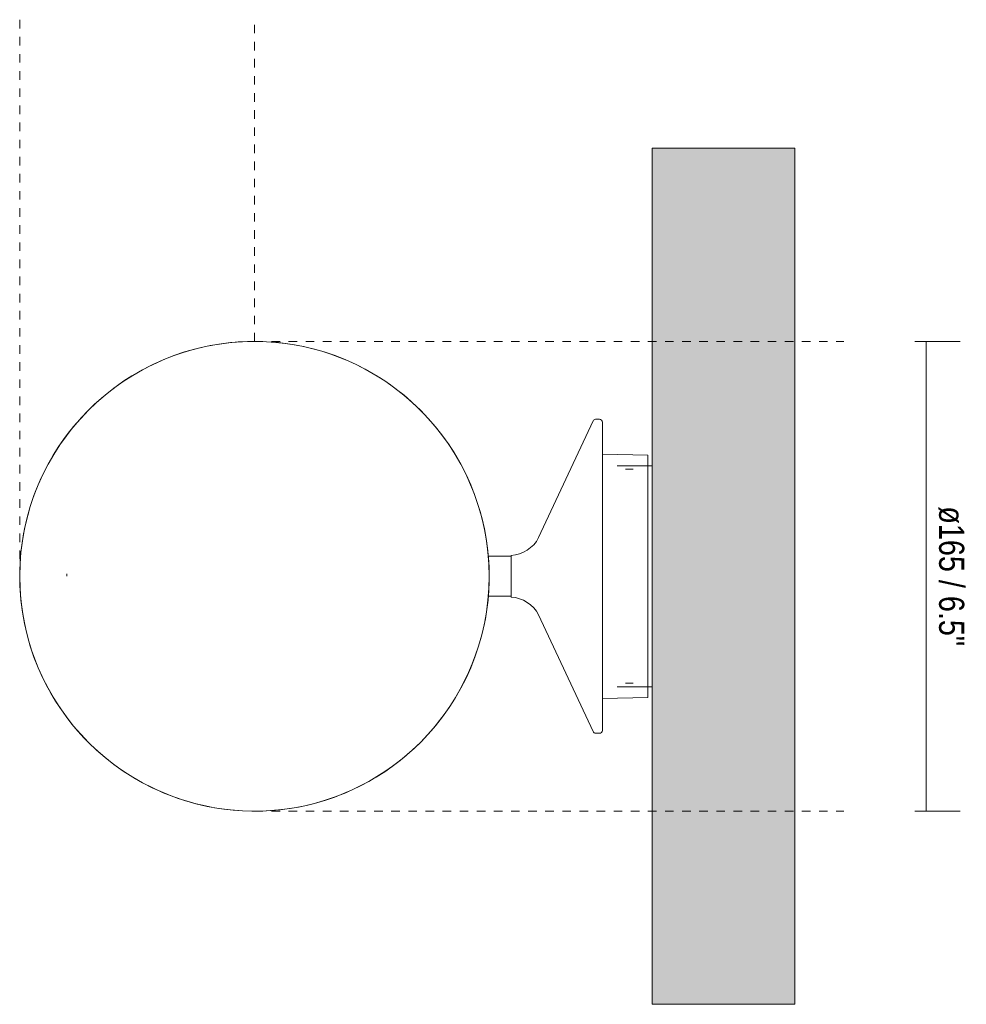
# Model space of a CAD drawing. Header units: millimetres. Extents: x -6723 to -4958, y 0 to 6775.
# Tile 4 of 4: x -6332 to -6000, y 6429 to 6775. Entities that reach past the tile are written whole.
import ezdxf

# ---------------------------------------------------------------- set-up
doc = ezdxf.new("R2010")
doc.units = ezdxf.units.MM
doc.linetypes.add('Dash', pattern=[6, 3, -3])
doc.layers.add('A-ANNO-DIMS', color=7, linetype='Dash', lineweight=9, true_color=0xd2d2d2)
for name, color, linetype, lineweight in [('A-ANNO-DIMS-4', 7, 'Continuous', 9), ('A-WALL', 7, 'Continuous', 9), ('E-LITE-EQPM', 7, 'Continuous', 20)]:
    doc.layers.add(name, color=color, linetype=linetype, lineweight=lineweight)
doc.styles.add('Arial Narrow', font='ARIALN.TTF', dxfattribs={"height": 8.8})
doc.dimstyles.new('FARO_-_2_2mm_Arial_Narrow_mm_Inch_Right_1', dxfattribs={"dimscale": 304.8, "dimtxt": 9.006193, "dimasz": 0, "dimexe": 0.03937, "dimexo": 0.0625, "dimgap": 0.006562, "dimtad": 1, "dimdec": 0, "dimzin": 0, "dimdsep": 46, "dimtxsty": 'Arial Narrow', "dimblk1": 'NONE', "dimblk2": 'NONE', "dimsah": 1, "dimcen": 0.09, "dimadec": 0, "dimazin": 0, "dimtfac": 1, "dimtdec": 4, "dimtix": 1, "dimtmove": 0, "dimatfit": 3, "dimfxl": 0.013123, "dimfxlon": 1, "dimtvp": 1, "dimtolj": 1, "dimtzin": 0, "dimarcsym": 2})

# ---------------------------------------------------------------- blocks, each defined once
blk = doc.blocks.new('70780 - 70780 TOC LED White wall lamp-545920-Planta_PDF')
at = {"layer": 'E-LITE-EQPM'}
for p, q in [((-3270.46, 6622), (-3286.46, 6622.27)), ((-3270.46, 6622), (-3270.46, 6579.5)), ((-3268.96, 6618.23), (-3281.26, 6618.23)), ((-3275.63, 6617), (-3278.38, 6617)), ((-3318.46, 6586.5), (-3326.47, 6586.5)), ((-3270.46, 6579.5), (-3270.46, 6537)), ((-3326.47, 6572.5), (-3318.46, 6572.5)), ((-3281.26, 6540.76), (-3268.96, 6540.76)), ((-3278.38, 6541.99), (-3275.63, 6541.99)), ((-3286.46, 6536.72), (-3270.46, 6537))]:
    blk.add_line(p, q, dxfattribs=at)
at = {"layer": 'E-LITE-EQPM', "flags": 128}
for points in [[(-3326.14, 6579.5), (-3326.2, 6582.79), (-3326.4, 6586.07), (-3326.73, 6589.35), (-3327.19, 6592.61), (-3327.78, 6595.85), (-3328.5, 6599.06), (-3329.34, 6602.25), (-3330.32, 6605.39), (-3331.42, 6608.5), (-3332.64, 6611.55), (-3333.98, 6614.56), (-3335.44, 6617.51), (-3337.02, 6620.4), (-3338.71, 6623.22), (-3340.52, 6625.98), (-3342.43, 6628.66), (-3344.45, 6631.26), (-3346.57, 6633.78), (-3348.79, 6636.21), (-3351.11, 6638.55), (-3353.51, 6640.8), (-3356.01, 6642.94), (-3358.59, 6644.99), (-3361.25, 6646.93), (-3363.98, 6648.77), (-3366.79, 6650.49), (-3369.66, 6652.1), (-3372.59, 6653.59), (-3375.59, 6654.97), (-3378.63, 6656.22), (-3381.72, 6657.35), (-3384.86, 6658.36), (-3388.03, 6659.24), (-3391.24, 6659.99), (-3394.47, 6660.62), (-3397.72, 6661.11), (-3401, 6661.48), (-3404.28, 6661.71), (-3407.57, 6661.81), (-3410.86, 6661.78), (-3414.15, 6661.62), (-3417.43, 6661.33), (-3420.7, 6660.9), (-3423.94, 6660.35), (-3427.16, 6659.66), (-3430.35, 6658.85), (-3433.51, 6657.91), (-3436.63, 6656.85), (-3439.7, 6655.66), (-3442.72, 6654.35), (-3445.68, 6652.92), (-3448.59, 6651.37), (-3451.43, 6649.71), (-3454.21, 6647.94), (-3456.91, 6646.05), (-3459.53, 6644.06), (-3462.07, 6641.97), (-3464.52, 6639.77), (-3466.89, 6637.48), (-3469.16, 6635.1), (-3471.34, 6632.63), (-3473.41, 6630.07), (-3475.38, 6627.43), (-3477.25, 6624.72), (-3479, 6621.93), (-3480.64, 6619.08), (-3482.17, 6616.16), (-3483.57, 6613.18), (-3484.86, 6610.15), (-3486.02, 6607.07), (-3487.07, 6603.95), (-3487.98, 6600.79), (-3488.77, 6597.59), (-3489.43, 6594.36), (-3489.96, 6591.11), (-3490.36, 6587.84), (-3490.62, 6584.56), (-3490.76, 6581.27), (-3490.78, 6579.5)], [(-3490.78, 6579.5), (-3490.71, 6576.2), (-3490.52, 6572.92), (-3490.19, 6569.64), (-3489.73, 6566.38), (-3489.14, 6563.14), (-3488.42, 6559.93), (-3487.57, 6556.75), (-3486.6, 6553.6), (-3485.5, 6550.5), (-3484.28, 6547.44), (-3482.94, 6544.43), (-3481.48, 6541.48), (-3479.9, 6538.59), (-3478.21, 6535.77), (-3476.4, 6533.01), (-3474.49, 6530.33), (-3472.47, 6527.73), (-3470.35, 6525.21), (-3468.13, 6522.78), (-3465.81, 6520.44), (-3463.41, 6518.2), (-3460.91, 6516.05), (-3458.33, 6514), (-3455.67, 6512.06), (-3452.94, 6510.23), (-3450.13, 6508.5), (-3447.26, 6506.89), (-3444.33, 6505.4), (-3441.33, 6504.02), (-3438.29, 6502.77), (-3435.2, 6501.64), (-3432.06, 6500.63), (-3428.89, 6499.75), (-3425.68, 6499), (-3422.45, 6498.37), (-3419.2, 6497.88), (-3415.92, 6497.51), (-3412.64, 6497.28), (-3409.35, 6497.18), (-3406.06, 6497.21), (-3402.77, 6497.37), (-3399.49, 6497.67), (-3396.22, 6498.09), (-3392.98, 6498.64), (-3389.76, 6499.33), (-3386.57, 6500.14), (-3383.41, 6501.08), (-3380.29, 6502.14), (-3377.22, 6503.33), (-3374.2, 6504.64), (-3371.24, 6506.07), (-3368.33, 6507.62), (-3365.49, 6509.28), (-3362.71, 6511.06), (-3360.01, 6512.94), (-3357.39, 6514.93), (-3354.85, 6517.02), (-3352.39, 6519.22), (-3350.03, 6521.51), (-3347.76, 6523.89), (-3345.58, 6526.36), (-3343.51, 6528.92), (-3341.54, 6531.56), (-3339.67, 6534.27), (-3337.92, 6537.06), (-3336.28, 6539.91), (-3334.75, 6542.83), (-3333.35, 6545.81), (-3332.06, 6548.84), (-3330.9, 6551.92), (-3329.85, 6555.04), (-3328.94, 6558.21), (-3328.15, 6561.4), (-3327.49, 6564.63), (-3326.96, 6567.88), (-3326.56, 6571.15), (-3326.3, 6574.43), (-3326.16, 6577.72), (-3326.14, 6579.5)]]:
    blk.add_lwpolyline(points, dxfattribs=at)
blk = doc.blocks.new('DIMBLOCK5-Planta_PDF')
at = {"layer": 'A-ANNO-DIMS-4', "color": 251, "true_color": 0x5b5b5b, "transparency": 16777216}
for p, q in [((-6017.7, 6661.81), (-6001.7, 6661.81)), ((-6013.7, 6661.81), (-6017.7, 6661.81)), ((-6013.7, 6497.19), (-6013.7, 6661.81)), ((-6017.7, 6497.19), (-6001.7, 6497.19)), ((-6013.7, 6497.19), (-6017.7, 6497.19))]:
    blk.add_line(p, q, dxfattribs=at)
at = {"layer": 'A-ANNO-DIMS-4', "color": 0, "transparency": 16777216, "insert": (-6000.33, 6604.01), "char_height": 8.8, "width": 58.8405, "attachment_point": 1, "rotation": 270, "line_spacing_factor": 0.974696, "style": 'Arial Narrow'}
blk.add_mtext('ø165 / 6.5"', dxfattribs=at)
blk = doc.blocks.new('_None')

msp = doc.modelspace()

# ---------------------------------------------------------------- hatches: boundary and pattern name
at = {"layer": 'A-WALL', "true_color": 0xf7f7f7}
msp.add_hatch(color=7, dxfattribs=at).paths.add_polyline_path([(-6059.72, 6429.5), (-6059.72, 6729.5), (-6109.72, 6729.5), (-6109.72, 6429.5)], flags=0)

# ---------------------------------------------------------------- linework, layer by layer
at = {"layer": 'A-ANNO-DIMS'}
for p, q in [((-6331.53, 6579.5), (-6331.53, 6774.56)), ((-6249.22, 6661.81), (-6249.22, 6774.56)), ((-6249.22, 6661.81), (-6042.51, 6661.81)), ((-6249.22, 6497.19), (-6042.51, 6497.19))]:
    msp.add_line(p, q, dxfattribs=at)
at = {"layer": 'A-ANNO-DIMS', "color": 251, "linetype": 'Continuous', "true_color": 0x5b5b5b}
msp.add_line((-6314.98, 6579.5), (-6314.98, 6580.3), dxfattribs=at)
at = {"layer": 'A-WALL', "color": 253, "true_color": 0xaaaaaa}
for p, q in [((-6109.72, 6429.5), (-6109.72, 6729.5)), ((-6109.72, 6729.5), (-6059.72, 6729.5)), ((-6059.72, 6729.5), (-6059.72, 6429.5)), ((-6109.72, 6429.5), (-6059.72, 6429.5))]:
    msp.add_line(p, q, dxfattribs=at)
at = {"layer": 'E-LITE-EQPM'}
for p, q in [((-6130.49, 6633.93), (-6149.56, 6593.04)), ((-6128.22, 6634.51), (-6129.59, 6634.51)), ((-6127.22, 6525.48), (-6127.22, 6633.51)), ((-6159.22, 6586.76), (-6159.22, 6572.23)), ((-6149.56, 6565.96), (-6130.49, 6525.06)), ((-6129.59, 6524.48), (-6128.22, 6524.48))]:
    msp.add_line(p, q, dxfattribs=at)
for centre, radius, start, end in [((-6249.22, 6579.5), 82.31, 0, 180), ((-6129.59, 6633.51), 1, 90, 155), ((-6128.22, 6633.51), 1, 0, 90), ((-6160.01, 6598.55), 11.81, 273.8295, 332.1705), ((-6249.22, 6579.5), 82.31, 180, 0), ((-6160.01, 6560.44), 11.81, 27.8295, 86.1705), ((-6128.22, 6525.48), 1, 270, 0), ((-6129.59, 6525.48), 1, 205, 270)]:
    msp.add_arc(centre, radius, start, end, dxfattribs=at)

# ---------------------------------------------------------------- block references
msp.add_blockref('70780 - 70780 TOC LED White wall lamp-545920-Planta_PDF', (-2840.76, 0), dxfattribs=at)

# ---------------------------------------------------------------- dimensions: what is measured, and where the dimension line sits
at = {"layer": 'A-ANNO-DIMS', "color": 251, "linetype": 'Continuous', "true_color": 0x5b5b5b}
dim = msp.add_linear_dim(base=(-6013.7, 6661.81), p1=(-6017.7, 6497.19), p2=(-6017.7, 6661.81), angle=90, text='ø<>', dimstyle='FARO_-_2_2mm_Arial_Narrow_mm_Inch_Right_1', override={"dimtad": 4, "dimpost": '<>', "dimfxl": 164.62}, dxfattribs=at)
dim.commit()
dim.dimension.update_dxf_attribs({"geometry": 'DIMBLOCK5-Planta_PDF', "text_midpoint": (-6006, 6579.5)})

doc.saveas('drawing.dxf')
